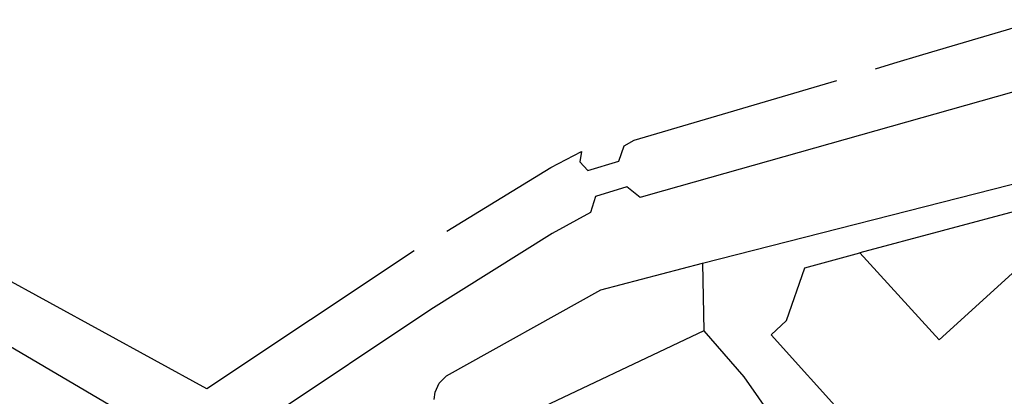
# Model space of a CAD drawing. Header units: millimetres. Extents: x 135944 to 142000, y 454200 to 456692.
# Tile 136 of 185: x 136814 to 137105, y 456574 to 456686. Entities that reach past the tile are written whole.
import ezdxf

# ---------------------------------------------------------------- set-up
doc = ezdxf.new("R2010")
doc.units = ezdxf.units.MM
doc.layers.add('TotaalGBKN2013X$0$Contouren', color=251, linetype='Continuous')

msp = doc.modelspace()

# ---------------------------------------------------------------- linework, layer by layer
at = {"layer": 'TotaalGBKN2013X$0$Contouren'}
for p, q in [((137089.88, 456678.11), (137116.25, 456685.81)), ((137081.29, 456675.54), (137089.88, 456678.11)), ((137072.69, 456672.91), (137081.29, 456675.54)), ((137131.2, 456670.95), (137000, 456633.82)), ((137067.23, 456671.24), (137072.69, 456672.91)), ((136995.84, 456650.17), (137055.81, 456667.81)), ((136992.94, 456648.43), (136995.84, 456650.17)), ((136991.37, 456643.95), (136992.94, 456648.43)), ((136869.55, 456576.49), (136744.13, 456645.21)), ((136971.27, 456642.05), (136980.28, 456646.83)), ((136980.28, 456646.83), (136979.78, 456643.7)), ((136940.48, 456623.22), (136971.27, 456642.05)), ((136979.78, 456643.7), (136982.16, 456641.18)), ((136982.16, 456641.18), (136991.37, 456643.95)), ((137016.05, 456613.75), (137118.73, 456639.93)), ((136993.68, 456636.29), (136984.44, 456633.51)), ((136997.68, 456633.13), (136993.68, 456636.29)), ((136984.44, 456633.51), (136983.01, 456628.68)), ((137000, 456633.82), (136997.68, 456633.13)), ((137111.34, 456629.8), (137062.6, 456616.78)), ((136983.01, 456628.68), (136971.61, 456622.48)), ((136971.61, 456622.48), (136935.75, 456600)), ((137086.1, 456590.98), (137119.18, 456621.24)), ((136930.83, 456617.34), (136869.55, 456576.49)), ((137046.31, 456612.35), (137062.6, 456616.78)), ((137062.6, 456616.78), (137086.1, 456590.98)), ((136986.01, 456605.84), (137016.05, 456613.75)), ((137016.05, 456613.75), (137016.49, 456593.73)), ((137040.95, 456596.77), (137046.31, 456612.35)), ((136852.5, 456564.82), (136784.68, 456604.66)), ((136940.37, 456580.33), (136986.01, 456605.84)), ((136935.75, 456600), (136884.8, 456565.97)), ((137036.44, 456592.46), (137040.95, 456596.77)), ((137016.49, 456593.73), (136942.66, 456558.7)), ((137016.49, 456593.73), (137028.28, 456580.09)), ((137091.16, 456531.87), (137036.44, 456592.46)), ((136938.26, 456578.21), (136940.37, 456580.33)), ((137028.28, 456580.09), (137036.97, 456567.66)), ((136937.01, 456575.52), (136938.26, 456578.21)), ((136936.72, 456573.31), (136937.01, 456575.52))]:
    msp.add_line(p, q, dxfattribs=at)

doc.saveas('drawing.dxf')
